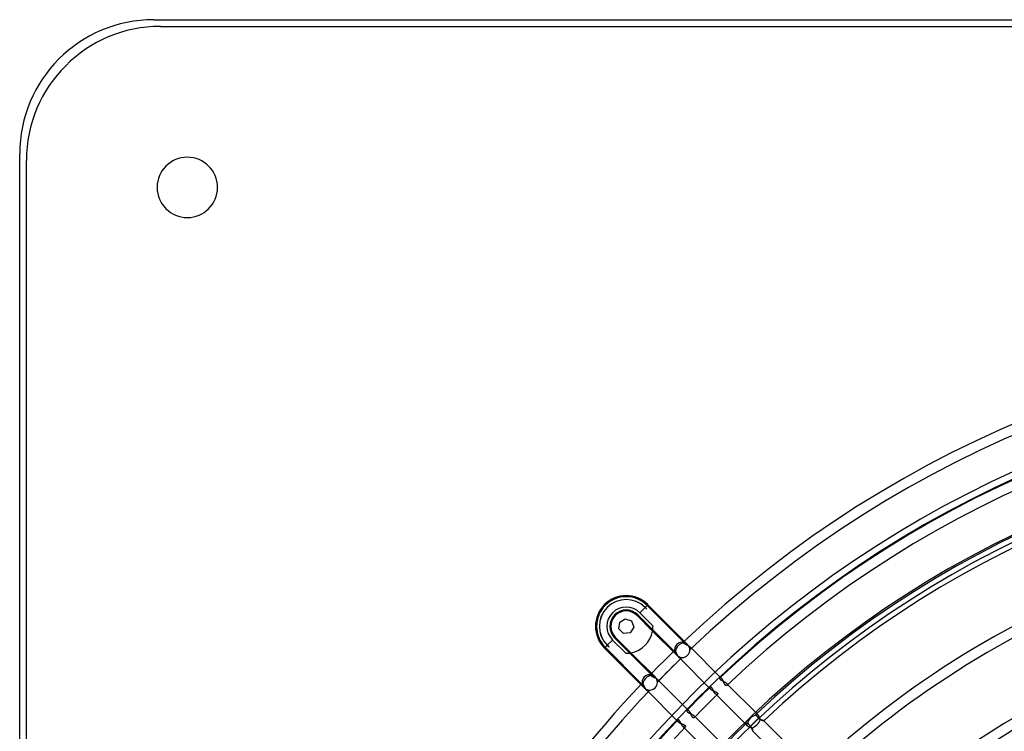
# Model space of a CAD drawing. Header units: millimetres. Extents: x -215 to 215, y -215 to 215.
# Tile 17 of 55: x -215 to -68, y 109 to 215. Entities that reach past the tile are written whole.
import ezdxf

# ---------------------------------------------------------------- set-up
doc = ezdxf.new("R2010")
doc.units = ezdxf.units.MM
doc.layers.add('MAIN-1', color=7, linetype='Continuous')
doc.layers.add('MAIN-2', color=7, linetype='Continuous')

msp = doc.modelspace()

# ---------------------------------------------------------------- linework, layer by layer
at = {"layer": 'MAIN-1'}
for p, q in [((-195, 215), (195, 215)), ((-194, 214), (194, 214)), ((-215, -195), (-215, 195)), ((-214, -194), (-214, 194)), ((-125.63, 124.17), (-125.52, 125.16)), ((-125.52, 125.16), (-124.68, 125.68)), ((-124.68, 125.68), (-123.74, 125.36)), ((-123.74, 125.36), (-123.41, 124.42)), ((-124.93, 123.47), (-125.63, 124.17)), ((-123.94, 123.58), (-124.93, 123.47)), ((-123.41, 124.42), (-123.94, 123.58)), ((-104.63, 110.88), (-104.65, 110.92)), ((-104.62, 110.83), (-104.63, 110.88)), ((-104.6, 110.79), (-104.62, 110.83)), ((-104.58, 110.75), (-104.6, 110.79)), ((-104.56, 110.7), (-104.58, 110.75)), ((-104.55, 110.66), (-104.56, 110.7)), ((-104.51, 110.64), (-104.55, 110.66)), ((-104.48, 110.63), (-104.51, 110.64)), ((-104.44, 110.61), (-104.48, 110.63)), ((-104.41, 110.6), (-104.44, 110.61)), ((-104.38, 110.58), (-104.41, 110.6)), ((-104.34, 110.57), (-104.38, 110.58)), ((-104.31, 110.56), (-104.34, 110.57)), ((-104.28, 110.55), (-104.31, 110.56)), ((-104.25, 110.54), (-104.28, 110.55)), ((-104.22, 110.53), (-104.25, 110.54)), ((-104.19, 110.52), (-104.22, 110.53)), ((-104.17, 110.52), (-104.19, 110.52)), ((-104.14, 110.51), (-104.17, 110.52)), ((-104.12, 110.51), (-104.14, 110.51)), ((-104.1, 110.5), (-104.12, 110.51)), ((-104.08, 110.5), (-104.1, 110.5)), ((-104.06, 110.49), (-104.08, 110.5)), ((-104.05, 110.49), (-104.06, 110.49)), ((-104.03, 110.49), (-104.05, 110.49)), ((-104.02, 110.48), (-104.03, 110.49)), ((-104.01, 110.48), (-104.02, 110.48)), ((-104.02, 110.48), (-104.02, 110.48)), ((-104.01, 110.48), (-96.67, 103.14)), ((-104.01, 110.48), (-104.01, 110.48)), ((-106.12, 109.52), (-106.07, 109.5)), ((-106.07, 109.5), (-106.02, 109.48)), ((-106.02, 109.48), (-105.96, 109.46)), ((-105.96, 109.46), (-105.92, 109.44)), ((-105.92, 109.44), (-105.87, 109.42)), ((-105.87, 109.42), (-105.82, 109.39)), ((-105.82, 109.39), (-105.8, 109.36)), ((-105.8, 109.36), (-105.78, 109.32)), ((-105.78, 109.32), (-105.77, 109.28)), ((-105.77, 109.28), (-105.76, 109.24)), ((-105.76, 109.24), (-105.74, 109.2)), ((-105.74, 109.2), (-105.73, 109.17)), ((-105.73, 109.17), (-105.72, 109.13)), ((-105.72, 109.13), (-105.71, 109.1)), ((-105.71, 109.1), (-105.7, 109.07)), ((-105.7, 109.07), (-105.7, 109.04)), ((-105.7, 109.04), (-105.69, 109.01)), ((-105.69, 109.01), (-105.68, 108.99)), ((-105.68, 108.99), (-105.68, 108.96)), ((-105.68, 108.96), (-105.67, 108.94)), ((-105.67, 108.94), (-105.67, 108.93)), ((-105.67, 108.93), (-105.67, 108.92)), ((-105.67, 108.92), (-105.67, 108.91)), ((-105.67, 108.91), (-105.67, 108.9)), ((-105.67, 108.9), (-105.66, 108.9)), ((-98.33, 101.57), (-105.66, 108.9))]:
    msp.add_line(p, q, dxfattribs=at)
for centre, radius, start, end in [((-195, 195), 20, 90, 180), ((-194, 194), 20, 90, 180), ((-190, 190), 4.5, 0, 180), ((-190, 190), 4.5, 180, 0), ((0, 0), 162, 0, 180), ((0, 0), 153.5, 90, 270), ((0, 0), 152.5, 90, 270), ((0, 0), 151.74, 46.7277, 133.2722), ((0, 0), 141.37, 110.2513, 133.1454), ((0, 0), 139.84, 110.475, 133.1252), ((0, 0), 129.47, 111.9787, 132.975), ((0, 0), 127.95, 112.1972, 132.9508)]:
    msp.add_arc(centre, radius, start, end, dxfattribs=at)
msp.add_ellipse((-105.41, 110.26), major_axis=(0.809, 0.809), ratio=0.456694, start_param=-2.481533, end_param=-0.675236, dxfattribs=at)
at = {"layer": 'MAIN-2'}
for p, q in [((-195, 215), (-195, 215)), ((-194, 214), (-194, 214)), ((-215, 195), (-215, 195)), ((-214, 194), (-214, 194)), ((-194.5, 190), (-194.5, 190)), ((-185.5, 190), (-185.5, 190)), ((-121.31, 127.78), (-121.72, 127.38)), ((-121.31, 127.78), (-121.42, 127.67)), ((-115.38, 121.85), (-121.31, 127.78)), ((-121.73, 127.37), (-122.51, 126.58)), ((-120.55, 124.61), (-122.51, 126.58)), ((-121.73, 127.37), (-121.47, 127.11)), ((-121.72, 127.38), (-121.72, 127.38)), ((-121.68, 127.34), (-121.72, 127.38)), ((-121.65, 127.31), (-121.68, 127.34)), ((-121.61, 127.27), (-121.65, 127.31)), ((-121.57, 127.23), (-121.61, 127.27)), ((-121.54, 127.19), (-121.57, 127.23)), ((-121.5, 127.15), (-121.54, 127.19)), ((-121.47, 127.11), (-121.5, 127.15)), ((-115.89, 122.15), (-121.42, 127.67)), ((-125.52, 125.16), (-125.52, 125.16)), ((-125.52, 125.16), (-125.52, 125.16)), ((-125.52, 125.16), (-125.52, 125.16)), ((-124.68, 125.68), (-124.68, 125.68)), ((-124.68, 125.68), (-124.68, 125.68)), ((-124.68, 125.68), (-124.68, 125.68)), ((-123.74, 125.36), (-123.74, 125.36)), ((-123.74, 125.36), (-123.74, 125.36)), ((-123.74, 125.36), (-123.74, 125.36)), ((-122.82, 126.27), (-122.93, 126.17)), ((-122.93, 126.17), (-120.61, 123.84)), ((-122.82, 126.27), (-117.3, 120.75)), ((-125.63, 124.17), (-125.63, 124.17)), ((-125.63, 124.17), (-125.63, 124.17)), ((-125.63, 124.17), (-125.63, 124.17)), ((-124.93, 123.47), (-124.93, 123.47)), ((-124.93, 123.47), (-124.93, 123.47)), ((-124.93, 123.47), (-124.93, 123.47)), ((-123.94, 123.58), (-123.94, 123.58)), ((-123.94, 123.58), (-123.94, 123.58)), ((-123.94, 123.58), (-123.94, 123.58)), ((-123.41, 124.42), (-123.41, 124.42)), ((-123.41, 124.42), (-123.41, 124.42)), ((-123.41, 124.42), (-123.41, 124.42)), ((-120.61, 123.85), (-120.6, 123.87)), ((-120.61, 123.84), (-120.61, 123.85)), ((-120.61, 123.85), (-120.61, 123.85)), ((-120.61, 123.84), (-117, 120.23)), ((-120.6, 123.91), (-120.59, 123.94)), ((-120.6, 123.88), (-120.6, 123.91)), ((-120.6, 123.87), (-120.6, 123.88)), ((-120.59, 123.97), (-120.58, 124.01)), ((-120.59, 123.94), (-120.59, 123.97)), ((-120.58, 124.05), (-120.57, 124.1)), ((-120.58, 124.01), (-120.58, 124.05)), ((-120.57, 124.14), (-120.56, 124.2)), ((-120.57, 124.1), (-120.57, 124.14)), ((-120.56, 124.25), (-120.55, 124.3)), ((-120.56, 124.2), (-120.56, 124.25)), ((-120.54, 124.55), (-120.55, 124.61)), ((-120.55, 124.48), (-120.54, 124.55)), ((-120.55, 124.42), (-120.55, 124.48)), ((-120.55, 124.36), (-120.55, 124.42)), ((-120.55, 124.3), (-120.55, 124.36)), ((-126.58, 122.51), (-127.37, 121.73)), ((-126.58, 122.51), (-124.61, 120.55)), ((-126.17, 122.93), (-126.27, 122.82)), ((-120.75, 117.3), (-126.27, 122.82)), ((-123.84, 120.61), (-126.17, 122.93)), ((-116.05, 122.18), (-116.05, 122.18)), ((-116.05, 122.18), (-116.05, 122.17)), ((-116.05, 122.17), (-116.05, 122.17)), ((-116.05, 122.17), (-116.04, 122.16)), ((-116.04, 122.16), (-116.03, 122.15)), ((-116.03, 122.15), (-116.02, 122.14)), ((-116.02, 122.14), (-116.01, 122.13)), ((-116.01, 122.13), (-116, 122.11)), ((-116, 122.11), (-115.98, 122.1)), ((-115.98, 122.1), (-115.97, 122.08)), ((-115.97, 122.08), (-115.95, 122.06)), ((-115.95, 122.06), (-115.93, 122.04)), ((-115.93, 122.04), (-115.9, 122.01)), ((-115.9, 122.01), (-115.88, 121.99)), ((-115.88, 121.99), (-115.85, 121.97)), ((-115.85, 121.97), (-115.81, 121.95)), ((-115.81, 121.95), (-115.78, 121.93)), ((-115.78, 121.93), (-115.74, 121.91)), ((-115.74, 121.91), (-115.7, 121.89)), ((-115.7, 121.89), (-115.66, 121.87)), ((-127.38, 121.72), (-127.78, 121.31)), ((-127.67, 121.42), (-127.78, 121.31)), ((-127.78, 121.31), (-121.85, 115.38)), ((-127.67, 121.42), (-122.15, 115.89)), ((-127.38, 121.72), (-127.34, 121.68)), ((-127.38, 121.72), (-127.38, 121.72)), ((-127.11, 121.47), (-127.37, 121.73)), ((-127.34, 121.68), (-127.31, 121.65)), ((-127.31, 121.65), (-127.27, 121.61)), ((-127.27, 121.61), (-127.23, 121.57)), ((-127.23, 121.57), (-127.19, 121.54)), ((-127.19, 121.54), (-127.15, 121.5)), ((-127.15, 121.5), (-127.11, 121.47)), ((-124.61, 120.55), (-124.55, 120.54)), ((-124.55, 120.54), (-124.48, 120.55)), ((-124.48, 120.55), (-124.42, 120.55)), ((-124.42, 120.55), (-124.36, 120.55)), ((-124.36, 120.55), (-124.3, 120.55)), ((-124.3, 120.55), (-124.25, 120.56)), ((-124.25, 120.56), (-124.2, 120.56)), ((-124.2, 120.56), (-124.14, 120.57)), ((-124.14, 120.57), (-124.1, 120.57)), ((-124.1, 120.57), (-124.05, 120.58)), ((-124.05, 120.58), (-124.01, 120.58)), ((-124.01, 120.58), (-123.97, 120.59)), ((-123.97, 120.59), (-123.94, 120.59)), ((-123.94, 120.59), (-123.91, 120.6)), ((-123.91, 120.6), (-123.88, 120.6)), ((-123.88, 120.6), (-123.87, 120.6)), ((-123.87, 120.6), (-123.85, 120.61)), ((-123.85, 120.61), (-123.85, 120.61)), ((-123.85, 120.61), (-123.84, 120.61)), ((-120.23, 117), (-123.84, 120.61)), ((-117.32, 120.94), (-117.33, 120.95)), ((-117.33, 120.95), (-117.33, 120.95)), ((-117.33, 120.95), (-117.33, 120.95)), ((-117.31, 120.94), (-117.32, 120.94)), ((-117.3, 120.93), (-117.31, 120.94)), ((-117.29, 120.92), (-117.3, 120.93)), ((-117.28, 120.9), (-117.29, 120.92)), ((-117.26, 120.89), (-117.28, 120.9)), ((-117.24, 120.87), (-117.26, 120.89)), ((-117.22, 120.85), (-117.24, 120.87)), ((-117.2, 120.83), (-117.22, 120.85)), ((-117.18, 120.81), (-117.2, 120.83)), ((-117.17, 120.79), (-117.18, 120.81)), ((-117.15, 120.77), (-117.17, 120.79)), ((-117.13, 120.74), (-117.15, 120.77)), ((-117.11, 120.72), (-117.13, 120.74)), ((-117.1, 120.69), (-117.11, 120.72)), ((-117.08, 120.66), (-117.1, 120.69)), ((-117.06, 120.63), (-117.08, 120.66)), ((-117.05, 120.59), (-117.06, 120.63)), ((-117.03, 120.56), (-117.05, 120.59)), ((-117.02, 120.53), (-117.03, 120.56)), ((-117, 120.49), (-117.02, 120.53)), ((-116.98, 120.46), (-117, 120.49)), ((-116.97, 120.42), (-116.98, 120.46)), ((-116.95, 120.38), (-116.97, 120.42)), ((-115.66, 121.87), (-115.62, 121.85)), ((-115.62, 121.85), (-115.58, 121.83)), ((-115.58, 121.83), (-115.54, 121.81)), ((-115.54, 121.81), (-115.5, 121.79)), ((-115.5, 121.79), (-115.46, 121.77)), ((-115.46, 121.77), (-115.41, 121.75)), ((-115.41, 121.75), (-115.37, 121.73)), ((-115.38, 121.85), (-115.38, 121.85)), ((-115.38, 121.85), (-115.38, 121.85)), ((-115.38, 121.85), (-115.38, 121.85)), ((-115.38, 121.85), (-115.38, 121.85)), ((-115.37, 121.73), (-115.33, 121.7)), ((-115.33, 121.7), (-115.29, 121.68)), ((-115.29, 121.68), (-115.25, 121.66)), ((-115.25, 121.66), (-115.21, 121.63)), ((-115.21, 121.63), (-115.17, 121.61)), ((-115.17, 121.61), (-115.14, 121.58)), ((-115.14, 121.58), (-115.1, 121.56)), ((-115.1, 121.56), (-115.07, 121.53)), ((-115.07, 121.53), (-115.04, 121.51)), ((-115.03, 121.11), (-115.05, 121.11)), ((-115.04, 121.51), (-115.01, 121.48)), ((-115, 121.11), (-115.03, 121.11)), ((-115.01, 121.48), (-114.99, 121.46)), ((-115.01, 121.48), (-110.32, 116.79)), ((-114.98, 121.11), (-115, 121.11)), ((-114.99, 121.46), (-114.97, 121.44)), ((-114.96, 121.12), (-114.98, 121.11)), ((-114.97, 121.44), (-114.95, 121.42)), ((-114.95, 121.13), (-114.96, 121.12)), ((-114.95, 121.42), (-114.94, 121.4)), ((-114.93, 121.14), (-114.95, 121.13)), ((-114.94, 121.4), (-114.93, 121.37)), ((-114.93, 121.37), (-114.92, 121.35)), ((-114.92, 121.15), (-114.93, 121.14)), ((-114.92, 121.35), (-114.91, 121.33)), ((-114.91, 121.17), (-114.92, 121.15)), ((-114.91, 121.33), (-114.9, 121.31)), ((-114.9, 121.18), (-114.91, 121.17)), ((-114.9, 121.31), (-114.89, 121.29)), ((-114.89, 121.21), (-114.9, 121.19)), ((-114.9, 121.19), (-114.9, 121.18)), ((-114.89, 121.29), (-114.89, 121.28)), ((-114.89, 121.28), (-114.89, 121.26)), ((-114.89, 121.26), (-114.89, 121.24)), ((-114.89, 121.24), (-114.89, 121.22)), ((-114.89, 121.22), (-114.89, 121.21)), ((-117, 120.23), (-117, 120.23)), ((-117, 120.23), (-117, 120.23)), ((-117, 120.23), (-117, 120.23)), ((-117, 120.23), (-117, 120.23)), ((-116.93, 120.35), (-116.95, 120.38)), ((-116.92, 120.31), (-116.93, 120.35)), ((-116.9, 120.28), (-116.92, 120.31)), ((-116.88, 120.24), (-116.9, 120.28)), ((-116.86, 120.2), (-116.88, 120.24)), ((-116.85, 120.17), (-116.86, 120.2)), ((-116.83, 120.13), (-116.85, 120.17)), ((-116.81, 120.1), (-116.83, 120.13)), ((-116.79, 120.07), (-116.81, 120.1)), ((-116.77, 120.04), (-116.79, 120.07)), ((-116.75, 120.01), (-116.77, 120.04)), ((-116.73, 119.98), (-116.75, 120.01)), ((-116.71, 119.95), (-116.73, 119.98)), ((-116.68, 119.92), (-116.71, 119.95)), ((-116.66, 119.9), (-116.68, 119.92)), ((-116.64, 119.88), (-116.66, 119.9)), ((-116.62, 119.86), (-116.64, 119.88)), ((-111.96, 115.19), (-116.64, 119.88)), ((-116.6, 119.84), (-116.62, 119.86)), ((-116.58, 119.82), (-116.6, 119.84)), ((-116.56, 119.81), (-116.58, 119.82)), ((-116.54, 119.8), (-116.56, 119.81)), ((-116.52, 119.79), (-116.54, 119.8)), ((-116.5, 119.78), (-116.52, 119.79)), ((-116.48, 119.77), (-116.5, 119.78)), ((-116.46, 119.77), (-116.48, 119.77)), ((-116.45, 119.76), (-116.46, 119.77)), ((-116.43, 119.76), (-116.45, 119.76)), ((-116.41, 119.76), (-116.43, 119.76)), ((-116.4, 119.77), (-116.41, 119.76)), ((-116.38, 119.77), (-116.4, 119.77)), ((-116.37, 119.77), (-116.38, 119.77)), ((-116.35, 119.78), (-116.37, 119.77)), ((-116.34, 119.79), (-116.35, 119.78)), ((-116.33, 119.8), (-116.34, 119.79)), ((-116.32, 119.81), (-116.33, 119.8)), ((-116.31, 119.82), (-116.32, 119.81)), ((-116.3, 119.84), (-116.31, 119.82)), ((-116.3, 119.9), (-116.29, 119.89)), ((-116.29, 119.89), (-116.3, 119.87)), ((-116.3, 119.87), (-116.3, 119.85)), ((-116.3, 119.85), (-116.3, 119.84)), ((-122.17, 116.05), (-122.18, 116.05)), ((-122.18, 116.05), (-122.18, 116.05)), ((-122.16, 116.04), (-122.17, 116.05)), ((-122.17, 116.05), (-122.17, 116.05)), ((-122.15, 116.03), (-122.16, 116.04)), ((-122.14, 116.02), (-122.15, 116.03)), ((-122.13, 116.01), (-122.14, 116.02)), ((-122.11, 116), (-122.13, 116.01)), ((-120.95, 117.33), (-120.95, 117.33)), ((-120.95, 117.33), (-120.95, 117.33)), ((-120.95, 117.33), (-120.94, 117.32)), ((-120.94, 117.32), (-120.94, 117.31)), ((-120.94, 117.31), (-120.93, 117.3)), ((-120.93, 117.3), (-120.92, 117.29)), ((-120.92, 117.29), (-120.9, 117.28)), ((-120.9, 117.28), (-120.89, 117.26)), ((-120.89, 117.26), (-120.87, 117.24)), ((-120.87, 117.24), (-120.85, 117.22)), ((-120.85, 117.22), (-120.83, 117.2)), ((-120.83, 117.2), (-120.81, 117.18)), ((-120.81, 117.18), (-120.79, 117.16)), ((-120.79, 117.16), (-120.77, 117.15)), ((-120.77, 117.15), (-120.74, 117.13)), ((-120.74, 117.13), (-120.71, 117.11)), ((-120.71, 117.11), (-120.68, 117.09)), ((-120.68, 117.09), (-120.65, 117.08)), ((-120.65, 117.08), (-120.62, 117.06)), ((-120.62, 117.06), (-120.58, 117.04)), ((-120.58, 117.04), (-120.55, 117.03)), ((-120.55, 117.03), (-120.51, 117.01)), ((-120.51, 117.01), (-120.48, 116.99)), ((-120.48, 116.99), (-120.44, 116.98)), ((-120.44, 116.98), (-120.4, 116.96)), ((-120.4, 116.96), (-120.37, 116.94)), ((-120.37, 116.94), (-120.33, 116.92)), ((-120.33, 116.92), (-120.29, 116.91)), ((-120.29, 116.91), (-120.25, 116.89)), ((-120.25, 116.89), (-120.22, 116.87)), ((-120.23, 117), (-120.23, 117)), ((-120.23, 117), (-120.23, 117)), ((-120.23, 117), (-120.23, 117)), ((-120.23, 117), (-120.23, 117)), ((-120.22, 116.87), (-120.18, 116.85)), ((-120.18, 116.85), (-120.14, 116.83)), ((-120.14, 116.83), (-120.11, 116.81)), ((-120.11, 116.81), (-120.08, 116.79)), ((-120.08, 116.79), (-120.04, 116.77)), ((-120.04, 116.77), (-120.01, 116.75)), ((-120.01, 116.75), (-119.98, 116.73)), ((-119.98, 116.73), (-119.95, 116.71)), ((-119.95, 116.71), (-119.93, 116.69)), ((-119.93, 116.69), (-119.9, 116.66)), ((-119.9, 116.66), (-119.88, 116.64)), ((-119.89, 116.29), (-119.9, 116.3)), ((-119.87, 116.3), (-119.89, 116.29)), ((-119.88, 116.64), (-119.86, 116.62)), ((-119.88, 116.64), (-115.19, 111.96)), ((-119.85, 116.3), (-119.87, 116.3)), ((-119.86, 116.62), (-119.84, 116.6)), ((-119.84, 116.31), (-119.85, 116.3)), ((-119.84, 116.6), (-119.82, 116.58)), ((-119.82, 116.31), (-119.84, 116.31)), ((-119.82, 116.58), (-119.81, 116.56)), ((-119.81, 116.32), (-119.82, 116.31)), ((-119.81, 116.56), (-119.8, 116.54)), ((-119.8, 116.33), (-119.81, 116.32)), ((-119.8, 116.54), (-119.79, 116.52)), ((-119.79, 116.34), (-119.8, 116.33)), ((-119.79, 116.52), (-119.78, 116.5)), ((-119.78, 116.35), (-119.79, 116.34)), ((-119.78, 116.5), (-119.77, 116.48)), ((-119.77, 116.37), (-119.78, 116.35)), ((-119.77, 116.48), (-119.77, 116.46)), ((-119.77, 116.46), (-119.76, 116.44)), ((-119.76, 116.41), (-119.77, 116.4)), ((-119.77, 116.4), (-119.77, 116.38)), ((-119.77, 116.38), (-119.77, 116.37)), ((-119.76, 116.44), (-119.76, 116.43)), ((-119.76, 116.43), (-119.76, 116.41)), ((-110.6, 116.82), (-110.61, 116.8)), ((-110.61, 116.8), (-110.61, 116.78)), ((-110.61, 116.78), (-110.61, 116.76)), ((-110.61, 116.76), (-110.6, 116.74)), ((-110.59, 116.85), (-110.6, 116.84)), ((-110.6, 116.84), (-110.6, 116.82)), ((-110.6, 116.74), (-110.59, 116.72)), ((-110.58, 116.86), (-110.59, 116.85)), ((-110.59, 116.72), (-110.58, 116.7)), ((-110.57, 116.87), (-110.58, 116.86)), ((-110.58, 116.7), (-110.56, 116.68)), ((-110.56, 116.88), (-110.57, 116.87)), ((-110.55, 116.88), (-110.56, 116.88)), ((-110.56, 116.68), (-110.54, 116.65)), ((-110.54, 116.89), (-110.55, 116.88)), ((-110.53, 116.89), (-110.54, 116.89)), ((-110.54, 116.65), (-110.52, 116.63)), ((-110.52, 116.89), (-110.53, 116.89)), ((-110.5, 116.89), (-110.52, 116.89)), ((-110.52, 116.63), (-110.49, 116.61)), ((-110.49, 116.89), (-110.5, 116.89)), ((-110.48, 116.89), (-110.49, 116.89)), ((-110.49, 116.61), (-110.46, 116.58)), ((-110.46, 116.88), (-110.48, 116.89)), ((-110.45, 116.88), (-110.46, 116.88)), ((-110.46, 116.58), (-110.43, 116.56)), ((-110.43, 116.87), (-110.45, 116.88)), ((-110.42, 116.87), (-110.43, 116.87)), ((-110.43, 116.56), (-110.39, 116.54)), ((-110.4, 116.86), (-110.42, 116.87)), ((-110.39, 116.85), (-110.4, 116.86)), ((-110.37, 116.84), (-110.39, 116.85)), ((-110.39, 116.54), (-110.35, 116.52)), ((-110.36, 116.82), (-110.37, 116.84)), ((-110.34, 116.81), (-110.36, 116.82)), ((-110.35, 116.52), (-110.31, 116.5)), ((-110.32, 116.79), (-110.34, 116.81)), ((-110.3, 116.77), (-110.32, 116.79)), ((-110.31, 116.5), (-110.27, 116.48)), ((-110.27, 116.74), (-110.3, 116.77)), ((-110.25, 116.71), (-110.27, 116.74)), ((-110.27, 116.48), (-110.23, 116.46)), ((-110.23, 116.67), (-110.25, 116.71)), ((-110.2, 116.64), (-110.23, 116.67)), ((-110.23, 116.46), (-110.18, 116.43)), ((-110.18, 116.6), (-110.2, 116.64)), ((-110.16, 116.56), (-110.18, 116.6)), ((-110.18, 116.43), (-110.14, 116.41)), ((-110.13, 116.52), (-110.16, 116.56)), ((-110.14, 116.41), (-110.09, 116.39)), ((-110.11, 116.47), (-110.13, 116.52)), ((-110.09, 116.43), (-110.11, 116.47)), ((-110.07, 116.38), (-110.09, 116.43)), ((-110.09, 116.39), (-110.05, 116.37)), ((-110.05, 116.34), (-110.07, 116.38)), ((-110.05, 116.37), (-110, 116.35)), ((-110.03, 116.29), (-110.05, 116.34)), ((-110.02, 116.25), (-110.03, 116.29)), ((-110, 116.21), (-110.02, 116.25)), ((-110, 116.35), (-109.96, 116.32)), ((-109.98, 116.16), (-110, 116.21)), ((-109.96, 116.12), (-109.98, 116.16)), ((-109.96, 116.32), (-109.92, 116.3)), ((-109.95, 116.08), (-109.96, 116.12)), ((-109.93, 116.04), (-109.95, 116.08)), ((-109.91, 116), (-109.93, 116.04)), ((-109.92, 116.3), (-109.87, 116.28)), ((-109.87, 116.28), (-109.83, 116.25)), ((-109.83, 116.25), (-109.79, 116.22)), ((-109.79, 116.22), (-109.75, 116.2)), ((-109.75, 116.2), (-109.71, 116.17)), ((-109.71, 116.17), (-109.68, 116.14)), ((-109.68, 116.14), (-109.65, 116.12)), ((-109.65, 116.12), (-109.62, 116.09)), ((-109.62, 116.09), (-109.6, 116.07)), ((-109.62, 116.09), (-104.93, 111.4)), ((-109.6, 116.07), (-109.58, 116.05)), ((-109.58, 116.05), (-109.56, 116.02)), ((-109.56, 116.02), (-109.55, 116)), ((-122.1, 115.98), (-122.11, 116)), ((-122.08, 115.97), (-122.1, 115.98)), ((-122.06, 115.95), (-122.08, 115.97)), ((-122.04, 115.93), (-122.06, 115.95)), ((-122.02, 115.91), (-122.04, 115.93)), ((-122, 115.89), (-122.02, 115.91)), ((-121.98, 115.86), (-122, 115.89)), ((-121.96, 115.84), (-121.98, 115.86)), ((-121.95, 115.81), (-121.96, 115.84)), ((-121.93, 115.78), (-121.95, 115.81)), ((-121.91, 115.74), (-121.93, 115.78)), ((-121.89, 115.71), (-121.91, 115.74)), ((-121.88, 115.68), (-121.89, 115.71)), ((-121.86, 115.64), (-121.88, 115.68)), ((-121.84, 115.61), (-121.86, 115.64)), ((-121.85, 115.38), (-121.85, 115.38)), ((-121.85, 115.38), (-121.85, 115.38)), ((-121.85, 115.38), (-121.85, 115.38)), ((-121.85, 115.38), (-121.85, 115.38)), ((-121.82, 115.57), (-121.84, 115.61)), ((-121.81, 115.54), (-121.82, 115.57)), ((-121.79, 115.5), (-121.81, 115.54)), ((-121.77, 115.46), (-121.79, 115.5)), ((-121.75, 115.43), (-121.77, 115.46)), ((-121.73, 115.39), (-121.75, 115.43)), ((-121.72, 115.35), (-121.73, 115.39)), ((-121.7, 115.32), (-121.72, 115.35)), ((-121.68, 115.28), (-121.7, 115.32)), ((-121.66, 115.25), (-121.68, 115.28)), ((-121.64, 115.21), (-121.66, 115.25)), ((-121.61, 115.18), (-121.64, 115.21)), ((-121.59, 115.15), (-121.61, 115.18)), ((-121.57, 115.12), (-121.59, 115.15)), ((-121.55, 115.09), (-121.57, 115.12)), ((-121.53, 115.06), (-121.55, 115.09)), ((-121.5, 115.03), (-121.53, 115.06)), ((-121.48, 115.01), (-121.5, 115.03)), ((-121.46, 114.99), (-121.48, 115.01)), ((-116.79, 110.32), (-121.48, 115.01)), ((-121.44, 114.97), (-121.46, 114.99)), ((-121.41, 114.95), (-121.44, 114.97)), ((-121.39, 114.94), (-121.41, 114.95)), ((-121.37, 114.92), (-121.39, 114.94)), ((-121.35, 114.91), (-121.37, 114.92)), ((-121.33, 114.9), (-121.35, 114.91)), ((-121.3, 114.9), (-121.33, 114.9)), ((-121.28, 114.89), (-121.3, 114.9)), ((-121.27, 114.89), (-121.28, 114.89)), ((-121.25, 114.89), (-121.27, 114.89)), ((-121.23, 114.89), (-121.25, 114.89)), ((-121.21, 114.89), (-121.23, 114.89)), ((-121.2, 114.9), (-121.21, 114.89)), ((-121.18, 114.9), (-121.2, 114.9)), ((-121.17, 114.91), (-121.18, 114.9)), ((-121.15, 114.92), (-121.17, 114.91)), ((-121.14, 114.93), (-121.15, 114.92)), ((-121.13, 114.95), (-121.14, 114.94)), ((-121.14, 114.94), (-121.14, 114.93)), ((-121.12, 114.96), (-121.13, 114.95)), ((-121.11, 114.98), (-121.12, 114.97)), ((-121.12, 114.97), (-121.12, 114.96)), ((-121.11, 115.05), (-121.11, 115.04)), ((-121.11, 115.04), (-121.11, 115.02)), ((-121.11, 115.02), (-121.11, 115.01)), ((-121.11, 115.01), (-121.11, 115)), ((-121.11, 115), (-121.11, 114.99)), ((-121.11, 114.99), (-121.11, 114.98)), ((-112.05, 115.44), (-112.06, 115.43)), ((-112.06, 115.43), (-112.06, 115.42)), ((-112.06, 115.42), (-112.06, 115.41)), ((-112.06, 115.41), (-112.06, 115.39)), ((-112.06, 115.39), (-112.06, 115.38)), ((-112.06, 115.38), (-112.06, 115.36)), ((-112.06, 115.36), (-112.06, 115.35)), ((-112.06, 115.35), (-112.05, 115.33)), ((-112.04, 115.45), (-112.05, 115.44)), ((-112.05, 115.33), (-112.05, 115.32)), ((-112.05, 115.32), (-112.04, 115.3)), ((-112.03, 115.47), (-112.04, 115.46)), ((-112.04, 115.46), (-112.04, 115.45)), ((-112.04, 115.3), (-112.03, 115.28)), ((-112.02, 115.48), (-112.03, 115.47)), ((-112.03, 115.28), (-112.02, 115.26)), ((-112, 115.49), (-112.02, 115.48)), ((-112.02, 115.26), (-112, 115.25)), ((-111.98, 115.5), (-112, 115.49)), ((-112, 115.25), (-111.99, 115.23)), ((-111.99, 115.23), (-111.97, 115.21)), ((-111.96, 115.5), (-111.98, 115.5)), ((-111.97, 115.21), (-111.96, 115.19)), ((-111.94, 115.5), (-111.96, 115.5)), ((-111.96, 115.19), (-111.93, 115.17)), ((-111.92, 115.5), (-111.94, 115.5)), ((-111.93, 115.17), (-111.9, 115.14)), ((-111.9, 115.5), (-111.92, 115.5)), ((-111.88, 115.49), (-111.9, 115.5)), ((-111.9, 115.14), (-111.87, 115.12)), ((-111.85, 115.47), (-111.88, 115.49)), ((-111.87, 115.12), (-111.84, 115.09)), ((-111.83, 115.46), (-111.85, 115.47)), ((-111.84, 115.09), (-111.8, 115.07)), ((-111.81, 115.43), (-111.83, 115.46)), ((-111.78, 115.41), (-111.81, 115.43)), ((-111.8, 115.07), (-111.76, 115.05)), ((-111.76, 115.38), (-111.78, 115.41)), ((-111.74, 115.35), (-111.76, 115.38)), ((-111.76, 115.05), (-111.73, 115.02)), ((-111.72, 115.32), (-111.74, 115.35)), ((-111.73, 115.02), (-111.69, 115)), ((-111.7, 115.28), (-111.72, 115.32)), ((-111.67, 115.24), (-111.7, 115.28)), ((-111.69, 115), (-111.64, 114.98)), ((-111.65, 115.2), (-111.67, 115.24)), ((-111.63, 115.15), (-111.65, 115.2)), ((-111.64, 114.98), (-111.6, 114.96)), ((-111.61, 115.11), (-111.63, 115.15)), ((-111.59, 115.06), (-111.61, 115.11)), ((-111.6, 114.96), (-111.56, 114.94)), ((-111.57, 115.02), (-111.59, 115.06)), ((-111.55, 114.97), (-111.57, 115.02)), ((-111.56, 114.94), (-111.52, 114.92)), ((-111.53, 114.93), (-111.55, 114.97)), ((-111.51, 114.88), (-111.53, 114.93)), ((-111.52, 114.92), (-111.47, 114.9)), ((-111.48, 114.83), (-111.51, 114.88)), ((-111.46, 114.79), (-111.48, 114.83)), ((-111.47, 114.9), (-111.43, 114.88)), ((-111.43, 114.74), (-111.46, 114.79)), ((-111.43, 114.88), (-111.39, 114.86)), ((-111.41, 114.7), (-111.43, 114.74)), ((-111.38, 114.66), (-111.41, 114.7)), ((-111.39, 114.86), (-111.35, 114.84)), ((-111.36, 114.62), (-111.38, 114.66)), ((-111.33, 114.58), (-111.36, 114.62)), ((-111.35, 114.84), (-111.3, 114.83)), ((-111.31, 114.55), (-111.33, 114.58)), ((-111.28, 114.51), (-111.31, 114.55)), ((-111.3, 114.83), (-111.26, 114.81)), ((-111.26, 114.81), (-111.22, 114.79)), ((-111.22, 114.79), (-111.18, 114.77)), ((-111.18, 114.77), (-111.14, 114.75)), ((-111.14, 114.75), (-111.11, 114.73)), ((-111.11, 114.73), (-111.07, 114.72)), ((-111.07, 114.72), (-111.04, 114.7)), ((-111.04, 114.7), (-111.01, 114.68)), ((-111.01, 114.68), (-110.99, 114.65)), ((-110.99, 114.65), (-110.97, 114.63)), ((-110.97, 114.63), (-110.95, 114.61)), ((-110.95, 114.61), (-110.93, 114.59)), ((-110.93, 114.59), (-110.92, 114.57)), ((-110.92, 114.57), (-110.91, 114.55)), ((-110.91, 114.55), (-110.9, 114.53)), ((-109.89, 115.96), (-109.91, 116)), ((-109.88, 115.92), (-109.89, 115.96)), ((-109.86, 115.89), (-109.88, 115.92)), ((-109.84, 115.86), (-109.86, 115.89)), ((-109.82, 115.83), (-109.84, 115.86)), ((-109.8, 115.8), (-109.82, 115.83)), ((-109.78, 115.78), (-109.8, 115.8)), ((-109.75, 115.76), (-109.78, 115.78)), ((-109.73, 115.74), (-109.75, 115.76)), ((-109.71, 115.73), (-109.73, 115.74)), ((-109.69, 115.72), (-109.71, 115.73)), ((-109.67, 115.71), (-109.69, 115.72)), ((-109.65, 115.71), (-109.67, 115.71)), ((-109.63, 115.71), (-109.65, 115.71)), ((-109.61, 115.71), (-109.63, 115.71)), ((-109.59, 115.72), (-109.61, 115.71)), ((-109.57, 115.73), (-109.59, 115.72)), ((-109.55, 115.74), (-109.57, 115.73)), ((-109.55, 116), (-109.53, 115.98)), ((-109.54, 115.75), (-109.55, 115.74)), ((-109.53, 115.76), (-109.54, 115.75)), ((-109.53, 115.98), (-109.52, 115.96)), ((-109.52, 115.77), (-109.53, 115.76)), ((-109.52, 115.96), (-109.51, 115.94)), ((-109.51, 115.78), (-109.52, 115.77)), ((-109.51, 115.94), (-109.51, 115.92)), ((-109.51, 115.92), (-109.5, 115.9)), ((-109.5, 115.81), (-109.51, 115.8)), ((-109.51, 115.8), (-109.51, 115.78)), ((-109.5, 115.9), (-109.5, 115.88)), ((-109.5, 115.88), (-109.5, 115.86)), ((-109.5, 115.86), (-109.5, 115.85)), ((-109.5, 115.85), (-109.5, 115.83)), ((-109.5, 115.83), (-109.5, 115.81)), ((-111.25, 114.48), (-111.28, 114.51)), ((-111.23, 114.47), (-111.25, 114.48)), ((-106.56, 109.8), (-111.25, 114.48)), ((-111.21, 114.45), (-111.23, 114.47)), ((-111.19, 114.43), (-111.21, 114.45)), ((-111.17, 114.42), (-111.19, 114.43)), ((-111.15, 114.41), (-111.17, 114.42)), ((-111.13, 114.4), (-111.15, 114.41)), ((-111.11, 114.39), (-111.13, 114.4)), ((-111.1, 114.38), (-111.11, 114.39)), ((-111.08, 114.38), (-111.1, 114.38)), ((-111.06, 114.37), (-111.08, 114.38)), ((-111.04, 114.37), (-111.06, 114.37)), ((-111.03, 114.37), (-111.04, 114.37)), ((-111.01, 114.37), (-111.03, 114.37)), ((-111, 114.37), (-111.01, 114.37)), ((-110.98, 114.38), (-111, 114.37)), ((-110.97, 114.38), (-110.98, 114.38)), ((-110.96, 114.39), (-110.97, 114.38)), ((-110.95, 114.4), (-110.96, 114.39)), ((-110.94, 114.41), (-110.95, 114.4)), ((-110.93, 114.42), (-110.94, 114.41)), ((-110.92, 114.43), (-110.93, 114.42)), ((-110.91, 114.45), (-110.92, 114.43)), ((-110.9, 114.49), (-110.91, 114.47)), ((-110.91, 114.47), (-110.91, 114.45)), ((-110.9, 114.53), (-110.9, 114.51)), ((-110.9, 114.51), (-110.9, 114.49)), ((-115.49, 112), (-115.5, 111.98)), ((-115.5, 111.98), (-115.5, 111.96)), ((-115.5, 111.96), (-115.5, 111.94)), ((-115.5, 111.94), (-115.5, 111.92)), ((-115.5, 111.92), (-115.5, 111.9)), ((-115.5, 111.9), (-115.49, 111.88)), ((-115.48, 112.02), (-115.49, 112)), ((-115.49, 111.88), (-115.47, 111.85)), ((-115.47, 112.03), (-115.48, 112.02)), ((-115.46, 112.04), (-115.47, 112.03)), ((-115.47, 111.85), (-115.45, 111.83)), ((-115.45, 112.04), (-115.46, 112.04)), ((-115.44, 112.05), (-115.45, 112.04)), ((-115.45, 111.83), (-115.43, 111.81)), ((-115.43, 112.06), (-115.44, 112.05)), ((-115.42, 112.06), (-115.43, 112.06)), ((-115.43, 111.81), (-115.41, 111.78)), ((-115.41, 112.06), (-115.42, 112.06)), ((-115.39, 112.06), (-115.41, 112.06)), ((-115.41, 111.78), (-115.38, 111.76)), ((-115.38, 112.06), (-115.39, 112.06)), ((-115.36, 112.06), (-115.38, 112.06)), ((-115.38, 111.76), (-115.35, 111.74)), ((-115.35, 112.06), (-115.36, 112.06)), ((-115.33, 112.05), (-115.35, 112.06)), ((-115.35, 111.74), (-115.31, 111.72)), ((-115.32, 112.05), (-115.33, 112.05)), ((-115.3, 112.04), (-115.32, 112.05)), ((-115.31, 111.72), (-115.27, 111.69)), ((-115.28, 112.03), (-115.3, 112.04)), ((-115.26, 112.02), (-115.28, 112.03)), ((-115.27, 111.69), (-115.24, 111.67)), ((-115.25, 112), (-115.26, 112.02)), ((-115.23, 111.99), (-115.25, 112)), ((-115.24, 111.67), (-115.19, 111.65)), ((-115.21, 111.97), (-115.23, 111.99)), ((-115.19, 111.96), (-115.21, 111.97)), ((-115.17, 111.93), (-115.19, 111.96)), ((-115.19, 111.65), (-115.15, 111.63)), ((-115.14, 111.9), (-115.17, 111.93)), ((-115.15, 111.63), (-115.11, 111.61)), ((-115.12, 111.87), (-115.14, 111.9)), ((-115.09, 111.83), (-115.12, 111.87)), ((-115.11, 111.61), (-115.06, 111.59)), ((-115.07, 111.8), (-115.09, 111.83)), ((-115.04, 111.76), (-115.07, 111.8)), ((-115.02, 111.72), (-115.04, 111.76)), ((-115, 111.68), (-115.02, 111.72)), ((-114.98, 111.64), (-115, 111.68)), ((-114.96, 111.59), (-114.98, 111.64)), ((-116.88, 110.56), (-116.89, 110.54)), ((-116.89, 110.54), (-116.89, 110.53)), ((-116.89, 110.53), (-116.89, 110.51)), ((-116.89, 110.51), (-116.89, 110.5)), ((-116.89, 110.5), (-116.89, 110.48)), ((-116.89, 110.48), (-116.88, 110.46)), ((-116.87, 110.57), (-116.88, 110.56)), ((-116.88, 110.46), (-116.88, 110.44)), ((-116.88, 110.44), (-116.87, 110.42)), ((-116.86, 110.58), (-116.87, 110.57)), ((-116.87, 110.42), (-116.86, 110.4)), ((-116.85, 110.59), (-116.86, 110.58)), ((-116.86, 110.4), (-116.85, 110.38)), ((-116.84, 110.6), (-116.85, 110.59)), ((-116.85, 110.38), (-116.83, 110.36)), ((-116.82, 110.6), (-116.84, 110.6)), ((-116.83, 110.36), (-116.81, 110.34)), ((-116.8, 110.61), (-116.82, 110.6)), ((-116.81, 110.34), (-116.79, 110.32)), ((-116.78, 110.61), (-116.8, 110.61)), ((-116.79, 110.32), (-116.77, 110.3)), ((-116.76, 110.61), (-116.78, 110.61)), ((-116.77, 110.3), (-116.74, 110.28)), ((-116.74, 110.6), (-116.76, 110.61)), ((-116.72, 110.59), (-116.74, 110.6)), ((-116.74, 110.28), (-116.71, 110.25)), ((-116.7, 110.58), (-116.72, 110.59)), ((-116.71, 110.25), (-116.68, 110.23)), ((-116.68, 110.56), (-116.7, 110.58)), ((-116.65, 110.54), (-116.68, 110.56)), ((-116.68, 110.23), (-116.64, 110.21)), ((-116.63, 110.52), (-116.65, 110.54)), ((-116.64, 110.21), (-116.6, 110.18)), ((-116.61, 110.49), (-116.63, 110.52)), ((-116.58, 110.46), (-116.61, 110.49)), ((-116.6, 110.18), (-116.56, 110.16)), ((-116.56, 110.43), (-116.58, 110.46)), ((-116.54, 110.39), (-116.56, 110.43)), ((-116.56, 110.16), (-116.52, 110.14)), ((-116.52, 110.35), (-116.54, 110.39)), ((-116.5, 110.31), (-116.52, 110.35)), ((-116.52, 110.14), (-116.48, 110.12)), ((-116.48, 110.27), (-116.5, 110.31)), ((-116.46, 110.23), (-116.48, 110.27)), ((-116.43, 110.18), (-116.46, 110.23)), ((-116.41, 110.14), (-116.43, 110.18)), ((-116.39, 110.09), (-116.41, 110.14)), ((-115.06, 111.59), (-115.01, 111.57)), ((-115.01, 111.57), (-114.97, 111.55)), ((-114.97, 111.55), (-114.92, 111.53)), ((-114.94, 111.55), (-114.96, 111.59)), ((-114.92, 111.51), (-114.94, 111.55)), ((-114.92, 111.53), (-114.88, 111.5)), ((-114.9, 111.46), (-114.92, 111.51)), ((-114.88, 111.42), (-114.9, 111.46)), ((-114.88, 111.5), (-114.83, 111.48)), ((-114.86, 111.38), (-114.88, 111.42)), ((-114.84, 111.34), (-114.86, 111.38)), ((-114.82, 111.3), (-114.84, 111.34)), ((-114.83, 111.48), (-114.78, 111.46)), ((-114.81, 111.26), (-114.82, 111.3)), ((-114.79, 111.22), (-114.81, 111.26)), ((-114.77, 111.18), (-114.79, 111.22)), ((-114.78, 111.46), (-114.74, 111.43)), ((-114.75, 111.14), (-114.77, 111.18)), ((-114.73, 111.11), (-114.75, 111.14)), ((-114.74, 111.43), (-114.7, 111.41)), ((-114.71, 111.07), (-114.73, 111.11)), ((-114.69, 111.04), (-114.71, 111.07)), ((-114.7, 111.41), (-114.66, 111.38)), ((-114.67, 111.01), (-114.69, 111.04)), ((-114.65, 110.99), (-114.67, 111.01)), ((-114.66, 111.38), (-114.62, 111.36)), ((-114.63, 110.97), (-114.65, 110.99)), ((-114.61, 110.95), (-114.63, 110.97)), ((-114.62, 111.36), (-114.58, 111.33)), ((-114.59, 110.93), (-114.61, 110.95)), ((-114.57, 110.92), (-114.59, 110.93)), ((-114.58, 111.33), (-114.55, 111.3)), ((-114.55, 110.91), (-114.57, 110.92)), ((-114.55, 111.3), (-114.51, 111.28)), ((-114.53, 110.9), (-114.55, 110.91)), ((-114.51, 110.9), (-114.53, 110.9)), ((-114.51, 111.28), (-114.48, 111.25)), ((-114.49, 110.9), (-114.51, 110.9)), ((-114.47, 110.9), (-114.49, 110.9)), ((-114.48, 111.25), (-114.47, 111.23)), ((-114.48, 111.25), (-109.8, 106.56)), ((-114.47, 111.23), (-114.45, 111.21)), ((-114.45, 110.91), (-114.47, 110.9)), ((-114.45, 111.21), (-114.43, 111.19)), ((-114.43, 110.92), (-114.45, 110.91)), ((-114.43, 111.19), (-114.42, 111.17)), ((-114.42, 110.93), (-114.43, 110.92)), ((-114.42, 111.17), (-114.41, 111.15)), ((-114.41, 110.94), (-114.42, 110.93)), ((-114.41, 111.15), (-114.4, 111.13)), ((-114.4, 110.95), (-114.41, 110.94)), ((-114.4, 111.13), (-114.39, 111.12)), ((-114.39, 110.96), (-114.4, 110.95)), ((-114.39, 111.12), (-114.38, 111.1)), ((-114.38, 110.97), (-114.39, 110.96)), ((-114.38, 111.1), (-114.38, 111.08)), ((-114.38, 111.08), (-114.37, 111.06)), ((-114.37, 111), (-114.38, 110.99)), ((-114.38, 110.99), (-114.38, 110.97)), ((-114.37, 111.06), (-114.37, 111.05)), ((-114.37, 111.05), (-114.37, 111.03)), ((-114.37, 111.03), (-114.37, 111.01)), ((-114.37, 111.01), (-114.37, 111)), ((-105.41, 110.26), (-106.01, 109.66)), ((-104.8, 110.86), (-105.41, 110.26)), ((-105.2, 111.44), (-105.21, 111.43)), ((-105.21, 111.43), (-105.21, 111.42)), ((-105.21, 111.42), (-105.21, 111.4)), ((-105.21, 111.4), (-105.21, 111.39)), ((-105.21, 111.39), (-105.21, 111.37)), ((-105.21, 111.37), (-105.21, 111.36)), ((-105.21, 111.36), (-105.2, 111.34)), ((-105.19, 111.46), (-105.2, 111.45)), ((-105.2, 111.45), (-105.2, 111.44)), ((-105.2, 111.34), (-105.19, 111.32)), ((-105.18, 111.47), (-105.19, 111.46)), ((-105.19, 111.32), (-105.18, 111.31)), ((-105.17, 111.48), (-105.18, 111.48)), ((-105.18, 111.48), (-105.18, 111.47)), ((-105.18, 111.31), (-105.17, 111.29)), ((-105.16, 111.49), (-105.17, 111.48)), ((-105.17, 111.29), (-105.16, 111.27)), ((-105.15, 111.49), (-105.16, 111.49)), ((-105.16, 111.27), (-105.14, 111.26)), ((-105.14, 111.5), (-105.15, 111.49)), ((-105.12, 111.5), (-105.14, 111.5)), ((-105.14, 111.26), (-105.13, 111.24)), ((-105.13, 111.24), (-105.12, 111.22)), ((-105.11, 111.5), (-105.12, 111.5)), ((-105.12, 111.22), (-105.1, 111.21)), ((-105.1, 111.5), (-105.11, 111.5)), ((-105.08, 111.49), (-105.1, 111.5)), ((-105.1, 111.21), (-105.08, 111.19)), ((-105.07, 111.49), (-105.08, 111.49)), ((-105.08, 111.19), (-105.07, 111.17)), ((-105.06, 111.49), (-105.07, 111.49)), ((-105.07, 111.17), (-105.05, 111.15)), ((-105.04, 111.48), (-105.06, 111.49)), ((-105.05, 111.15), (-105.03, 111.13)), ((-105.03, 111.47), (-105.04, 111.48)), ((-105.01, 111.46), (-105.03, 111.47)), ((-105.03, 111.13), (-105.01, 111.1)), ((-104.99, 111.45), (-105.01, 111.46)), ((-105.01, 111.1), (-104.99, 111.08)), ((-104.98, 111.44), (-104.99, 111.45)), ((-104.99, 111.08), (-104.97, 111.06)), ((-104.96, 111.43), (-104.98, 111.44)), ((-104.97, 111.06), (-104.95, 111.04)), ((-104.95, 111.42), (-104.96, 111.43)), ((-104.93, 111.4), (-104.95, 111.42)), ((-104.95, 111.04), (-104.93, 111.01)), ((-104.9, 111.37), (-104.93, 111.4)), ((-104.93, 111.01), (-104.91, 110.99)), ((-104.91, 110.99), (-104.89, 110.97)), ((-104.88, 111.34), (-104.9, 111.37)), ((-104.89, 110.97), (-104.87, 110.94)), ((-104.85, 111.31), (-104.88, 111.34)), ((-104.87, 110.94), (-104.85, 110.92)), ((-104.83, 111.27), (-104.85, 111.31)), ((-104.85, 110.92), (-104.83, 110.89)), ((-104.8, 111.24), (-104.83, 111.27)), ((-104.83, 110.89), (-104.8, 110.86)), ((-104.78, 111.19), (-104.8, 111.24)), ((-104.8, 110.86), (-104.78, 110.84)), ((-104.76, 111.15), (-104.78, 111.19)), ((-104.78, 110.84), (-104.75, 110.81)), ((-104.74, 111.11), (-104.76, 111.15)), ((-104.75, 110.81), (-104.73, 110.79)), ((-104.71, 111.06), (-104.74, 111.11)), ((-104.73, 110.79), (-104.7, 110.76)), ((-104.69, 111.02), (-104.71, 111.06)), ((-104.7, 110.76), (-104.67, 110.74)), ((-104.67, 110.97), (-104.69, 111.02)), ((-104.65, 110.92), (-104.67, 110.97)), ((-104.67, 110.74), (-104.64, 110.72)), ((-104.64, 110.72), (-104.61, 110.7)), ((-104.61, 110.7), (-104.58, 110.68)), ((-104.58, 110.68), (-104.55, 110.67)), ((-104.55, 110.67), (-104.52, 110.65)), ((-104.52, 110.65), (-104.49, 110.63)), ((-104.49, 110.63), (-104.46, 110.62)), ((-104.46, 110.62), (-104.43, 110.61)), ((-104.43, 110.61), (-104.4, 110.59)), ((-104.4, 110.59), (-104.38, 110.58)), ((-104.38, 110.58), (-104.35, 110.57)), ((-104.35, 110.57), (-104.32, 110.56)), ((-104.32, 110.56), (-104.29, 110.55)), ((-104.29, 110.55), (-104.26, 110.54)), ((-104.26, 110.54), (-104.23, 110.54)), ((-104.23, 110.54), (-104.21, 110.53)), ((-104.21, 110.53), (-104.18, 110.52)), ((-104.18, 110.52), (-104.16, 110.52)), ((-104.16, 110.52), (-104.14, 110.51)), ((-104.14, 110.51), (-104.12, 110.5)), ((-104.12, 110.5), (-104.1, 110.5)), ((-104.1, 110.5), (-104.08, 110.5)), ((-104.08, 110.5), (-104.06, 110.49)), ((-104.06, 110.49), (-104.05, 110.49)), ((-104.05, 110.49), (-104.04, 110.49)), ((-104.04, 110.49), (-104.03, 110.48)), ((-104.03, 110.48), (-104.02, 110.48)), ((-104.02, 110.48), (-104.02, 110.48)), ((-104.02, 110.48), (-104.01, 110.48)), ((-104.01, 110.48), (-104.01, 110.48)), ((-116.48, 110.12), (-116.44, 110.1)), ((-116.44, 110.1), (-116.4, 110.08)), ((-116.4, 110.08), (-116.35, 110.06)), ((-116.37, 110.05), (-116.39, 110.09)), ((-116.35, 110), (-116.37, 110.05)), ((-116.35, 110.06), (-116.31, 110.04)), ((-116.32, 109.96), (-116.35, 110)), ((-116.3, 109.92), (-116.32, 109.96)), ((-116.31, 110.04), (-116.26, 110.02)), ((-116.28, 109.87), (-116.3, 109.92)), ((-116.25, 109.83), (-116.28, 109.87)), ((-116.26, 110.02), (-116.22, 110)), ((-116.22, 109.79), (-116.25, 109.83)), ((-116.22, 110), (-116.18, 109.99)), ((-116.2, 109.75), (-116.22, 109.79)), ((-116.17, 109.71), (-116.2, 109.75)), ((-116.18, 109.99), (-116.13, 109.97)), ((-116.14, 109.68), (-116.17, 109.71)), ((-116.12, 109.65), (-116.14, 109.68)), ((-116.13, 109.97), (-116.09, 109.95)), ((-116.09, 109.62), (-116.12, 109.65)), ((-116.09, 109.95), (-116.05, 109.93)), ((-116.07, 109.6), (-116.09, 109.62)), ((-111.4, 104.93), (-116.09, 109.62)), ((-116.05, 109.58), (-116.07, 109.6)), ((-116.05, 109.93), (-116.01, 109.92)), ((-116.02, 109.56), (-116.05, 109.58)), ((-116, 109.55), (-116.02, 109.56)), ((-116.01, 109.92), (-115.97, 109.9)), ((-115.98, 109.53), (-116, 109.55)), ((-115.96, 109.52), (-115.98, 109.53)), ((-115.97, 109.9), (-115.93, 109.88)), ((-115.94, 109.51), (-115.96, 109.52)), ((-115.92, 109.51), (-115.94, 109.51)), ((-115.93, 109.88), (-115.89, 109.86)), ((-115.9, 109.5), (-115.92, 109.51)), ((-115.88, 109.5), (-115.9, 109.5)), ((-115.89, 109.86), (-115.86, 109.84)), ((-115.86, 109.5), (-115.88, 109.5)), ((-115.86, 109.84), (-115.83, 109.82)), ((-115.85, 109.5), (-115.86, 109.5)), ((-115.83, 109.5), (-115.85, 109.5)), ((-115.83, 109.82), (-115.8, 109.8)), ((-115.81, 109.5), (-115.83, 109.5)), ((-115.8, 109.51), (-115.81, 109.5)), ((-115.8, 109.8), (-115.78, 109.78)), ((-115.78, 109.51), (-115.8, 109.51)), ((-115.78, 109.78), (-115.76, 109.76)), ((-115.77, 109.52), (-115.78, 109.51)), ((-115.76, 109.53), (-115.77, 109.52)), ((-115.76, 109.76), (-115.74, 109.73)), ((-115.75, 109.54), (-115.76, 109.53)), ((-115.74, 109.55), (-115.75, 109.54)), ((-115.74, 109.73), (-115.73, 109.71)), ((-115.73, 109.57), (-115.74, 109.55)), ((-115.73, 109.71), (-115.72, 109.69)), ((-115.72, 109.59), (-115.73, 109.57)), ((-115.72, 109.69), (-115.71, 109.67)), ((-115.71, 109.6), (-115.72, 109.59)), ((-115.71, 109.67), (-115.71, 109.65)), ((-115.71, 109.65), (-115.71, 109.62)), ((-115.71, 109.62), (-115.71, 109.6)), ((-106.66, 110.04), (-106.67, 110.02)), ((-106.67, 110.02), (-106.67, 110.01)), ((-106.67, 110.01), (-106.67, 110)), ((-106.67, 110), (-106.67, 109.98)), ((-106.67, 109.98), (-106.67, 109.96)), ((-106.67, 109.96), (-106.66, 109.95)), ((-106.65, 110.06), (-106.66, 110.05)), ((-106.66, 110.05), (-106.66, 110.04)), ((-106.66, 109.95), (-106.66, 109.93)), ((-106.66, 109.93), (-106.65, 109.91)), ((-106.64, 110.08), (-106.65, 110.07)), ((-106.65, 110.07), (-106.65, 110.06)), ((-106.65, 109.91), (-106.64, 109.89)), ((-106.63, 110.09), (-106.64, 110.08)), ((-106.64, 109.89), (-106.63, 109.88)), ((-106.62, 110.1), (-106.63, 110.09)), ((-106.63, 109.88), (-106.61, 109.86)), ((-106.6, 110.1), (-106.62, 110.1)), ((-106.61, 109.86), (-106.6, 109.84)), ((-106.59, 110.11), (-106.6, 110.1)), ((-106.6, 109.84), (-106.58, 109.82)), ((-106.57, 110.11), (-106.59, 110.11)), ((-106.58, 109.82), (-106.56, 109.8)), ((-106.56, 110.11), (-106.57, 110.11)), ((-106.54, 110.11), (-106.56, 110.11)), ((-106.56, 109.8), (-106.54, 109.77)), ((-106.53, 110.11), (-106.54, 110.11)), ((-106.54, 109.77), (-106.5, 109.74)), ((-106.51, 110.1), (-106.53, 110.11)), ((-106.49, 110.1), (-106.51, 110.1)), ((-106.5, 109.74), (-106.47, 109.72)), ((-106.47, 110.09), (-106.49, 110.1)), ((-106.46, 110.08), (-106.47, 110.09)), ((-106.47, 109.72), (-106.43, 109.69)), ((-106.44, 110.06), (-106.46, 110.08)), ((-106.42, 110.05), (-106.44, 110.06)), ((-106.43, 109.69), (-106.39, 109.67)), ((-106.4, 110.03), (-106.42, 110.05)), ((-106.39, 110.01), (-106.4, 110.03)), ((-106.37, 110), (-106.39, 110.01)), ((-106.39, 109.67), (-106.35, 109.64)), ((-106.35, 109.98), (-106.37, 110)), ((-106.33, 109.96), (-106.35, 109.98)), ((-106.35, 109.64), (-106.3, 109.62)), ((-106.31, 109.94), (-106.33, 109.96)), ((-106.29, 109.92), (-106.31, 109.94)), ((-106.3, 109.62), (-106.26, 109.59)), ((-106.27, 109.9), (-106.29, 109.92)), ((-106.25, 109.88), (-106.27, 109.9)), ((-106.26, 109.59), (-106.21, 109.57)), ((-106.23, 109.86), (-106.25, 109.88)), ((-106.2, 109.84), (-106.23, 109.86)), ((-106.21, 109.57), (-106.16, 109.55)), ((-106.18, 109.82), (-106.2, 109.84)), ((-106.16, 109.8), (-106.18, 109.82)), ((-106.13, 109.77), (-106.16, 109.8)), ((-106.16, 109.55), (-106.12, 109.52)), ((-106.11, 109.75), (-106.13, 109.77)), ((-106.08, 109.73), (-106.11, 109.75)), ((-106.06, 109.7), (-106.08, 109.73)), ((-106.03, 109.68), (-106.06, 109.7)), ((-106.01, 109.66), (-106.03, 109.68)), ((-105.98, 109.63), (-106.01, 109.66)), ((-105.96, 109.6), (-105.98, 109.63)), ((-105.93, 109.57), (-105.96, 109.6)), ((-105.91, 109.54), (-105.93, 109.57)), ((-105.88, 109.51), (-105.91, 109.54)), ((-105.86, 109.47), (-105.88, 109.51)), ((-105.85, 109.44), (-105.86, 109.47)), ((-105.83, 109.41), (-105.85, 109.44)), ((-105.81, 109.38), (-105.83, 109.41)), ((-105.8, 109.34), (-105.81, 109.38)), ((-105.78, 109.31), (-105.8, 109.34)), ((-105.77, 109.28), (-105.78, 109.31)), ((-105.76, 109.25), (-105.77, 109.28)), ((-105.75, 109.22), (-105.76, 109.25)), ((-105.74, 109.18), (-105.75, 109.22)), ((-105.73, 109.15), (-105.74, 109.18)), ((-105.72, 109.13), (-105.73, 109.15)), ((-105.71, 109.1), (-105.72, 109.13)), ((-105.7, 109.07), (-105.71, 109.1)), ((-105.7, 109.05), (-105.7, 109.07)), ((-105.69, 109.02), (-105.7, 109.05)), ((-105.69, 109), (-105.69, 109.02)), ((-105.68, 108.98), (-105.69, 109)), ((-105.68, 108.96), (-105.68, 108.98)), ((-105.67, 108.95), (-105.68, 108.96)), ((-105.67, 108.93), (-105.67, 108.95)), ((-105.67, 108.92), (-105.67, 108.93)), ((-105.67, 108.91), (-105.67, 108.92)), ((-105.67, 108.9), (-105.67, 108.91)), ((-105.67, 108.91), (-105.67, 108.91)), ((-105.66, 108.9), (-105.67, 108.9))]:
    msp.add_line(p, q, dxfattribs=at)
for centre, radius, start, end in [((0, 0), 168.51, 46.4725, 133.5275), ((0, 0), 166.99, 46.4524, 133.5476), ((0, 0), 161, 0, 180), ((0, 0), 160.89, 46.5831, 133.4169), ((0, 0), 159.36, 46.5789, 133.4211), ((0, 0), 153.26, 46.6624, 133.3376), ((-124.55, 124.55), 4.58, 45, 225), ((-124.55, 124.55), 4.42, 45, 225), ((-124.55, 124.55), 4, 45, 225), ((-124.55, 124.55), 3.99, 45, 225), ((-124.55, 124.55), 2.88, 45, 225), ((-124.55, 124.55), 2.44, 45, 225), ((-124.55, 124.55), 2.29, 45, 225), ((-124.55, 124.55), 4, 280.1501, 349.8499), ((-116.19, 121.04), 1.14, 45, 75), ((0, 0), 168.51, 134.129, 135.871), ((0, 0), 168.51, 134.129, 135.871), ((0, 0), 168.51, 134.129, 135.871), ((-116.19, 121.04), 1.14, 195, 225), ((-116.19, 121.04), 1.14, 225, 45), ((0, 0), 166.99, 134.1088, 135.8912), ((0, 0), 166.99, 134.1088, 135.8912), ((0, 0), 166.99, 134.1589, 135.8411), ((0, 0), 168.51, 136.4725, 180), ((-121.04, 116.19), 1.14, 225, 45), ((-121.04, 116.19), 1.14, 45, 75), ((0, 0), 166.99, 136.4524, 180), ((-121.04, 116.19), 1.14, 195, 225), ((0, 0), 160.89, 134.1327, 135.8673), ((0, 0), 159.36, 134.1185, 135.8815), ((0, 0), 160.89, 136.5831, 180), ((0, 0), 159.36, 136.5789, 180), ((0, 0), 153.26, 134.0897, 135.9103)]:
    msp.add_arc(centre, radius, start, end, dxfattribs=at)
for centre, major_axis, ratio, start_param, end_param in [((-116.19, 121.04), (0.809, -0.809), 1, 1.570796, 4.712389), ((-116.19, 121.04), (-0.809, -0.809), 0.75576, -2.46097, -0.7124), ((-121.04, 116.19), (0.809, -0.809), 1, 1.570796, 4.712389), ((-121.04, 116.19), (-0.809, -0.809), 0.75576, -2.429192, -0.680622), ((-105.41, 110.26), (-0.809, -0.809), 0.75576, -2.46595, -0.710694)]:
    msp.add_ellipse(centre, major_axis=major_axis, ratio=ratio, start_param=start_param, end_param=end_param, dxfattribs=at)

doc.saveas('drawing.dxf')
